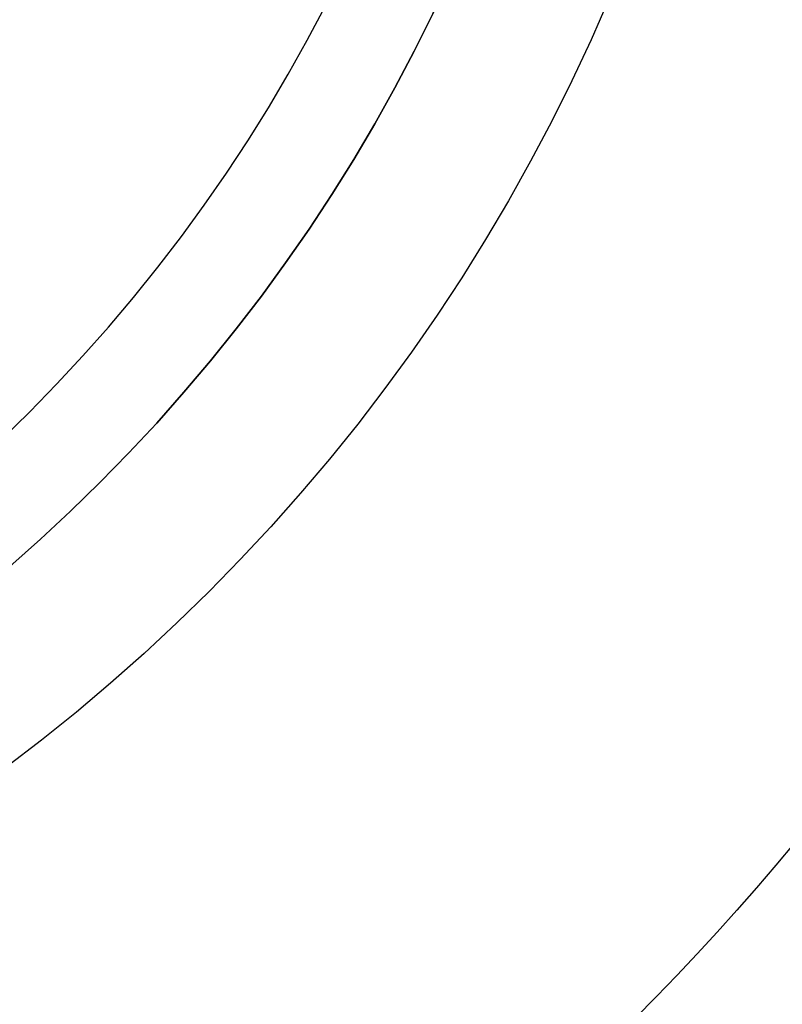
# Model space of a CAD drawing. Header units: millimetres. Extents: x 134 to 326, y 214 to 407.
# Tile 24 of 32: x 266 to 291, y 254 to 286. Entities that reach past the tile are written whole.
import ezdxf

# ---------------------------------------------------------------- set-up
doc = ezdxf.new("R2010")
doc.units = ezdxf.units.MM
doc.layers.add('Default', color=7, linetype='Continuous')

# ---------------------------------------------------------------- blocks, each defined once
blk = doc.blocks.new('Københavner vase Ø18 v15')
at = {"layer": 'Default', "color": 7, "true_color": 0xf6f6f3, "extrusion": (0, 1, 0)}
for centre, radius in [((0, 0, 237.5), 95.232), ((0, 0, -5), 55.532)]:
    blk.add_circle(centre, radius, dxfattribs=at)
at = {"layer": 'Default', "color": 7, "true_color": 0xf6f6f3, "extrusion": (0, -1, 0)}
for centre in [(0, 0), (0, 0, 2.5)]:
    blk.add_circle(centre, 55.532, dxfattribs=at)
for centre, radius, start, end in [((0, 0, -245), 96.153, 0, 180), ((0, 0, -245), 90, 270, 90), ((0, 0, -236.219), 80.075, 0, 90), ((0, 0, 5), 60.532, 270, 180)]:
    blk.add_arc(centre, radius, start, end, dxfattribs=at)
at = {"layer": 'Default', "color": 7, "true_color": 0xf6f6f3, "extrusion": (0, 1, 0)}
for centre, radius in [((0, 0, 230), 94.311), ((0, 0, 10), 52.298)]:
    blk.add_arc(centre, radius, 0, 180, dxfattribs=at)

msp = doc.modelspace()

# ---------------------------------------------------------------- block references
at = {"layer": 'Default', "extrusion": (0, -1, -8.75421e-16)}
msp.add_blockref('Københavner vase Ø18 v15', (229.734, -120, -310.65), dxfattribs=at)

doc.saveas('drawing.dxf')
